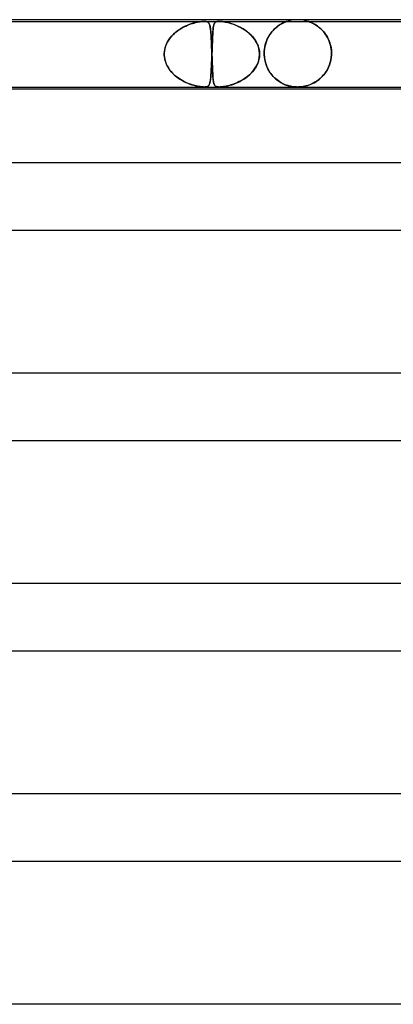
# Model space of a CAD drawing. Header units: millimetres. Extents: x -385 to 385, y -2 to 250.
# Tile 32 of 84: x -101 to -78, y 192 to 250. Entities that reach past the tile are written whole.
import ezdxf

# ---------------------------------------------------------------- set-up
doc = ezdxf.new("R2010")
doc.units = ezdxf.units.MM
doc.layers.add('HIDDEN', color=7, linetype='Continuous')
doc.layers.add('THICK', color=7, linetype='Continuous')

msp = doc.modelspace()

# ---------------------------------------------------------------- linework, layer by layer
at = {"layer": 'HIDDEN'}
for p, q in [((-103.503, 249.9), (-89.537, 249.9)), ((-90.235, 249.776), (-90.142, 249.803)), ((-90.091, 249.816), (-90.199, 249.787)), ((-90.142, 249.803), (-90.051, 249.826)), ((-89.989, 249.841), (-90.091, 249.816)), ((-90.051, 249.826), (-89.959, 249.847)), ((-89.89, 249.861), (-89.989, 249.841)), ((-89.959, 249.847), (-89.866, 249.865)), ((-89.793, 249.878), (-89.89, 249.861)), ((-89.866, 249.865), (-89.777, 249.88)), ((-89.7, 249.89), (-89.793, 249.878)), ((-89.777, 249.88), (-89.691, 249.891)), ((-89.614, 249.897), (-89.7, 249.89)), ((-89.691, 249.891), (-89.611, 249.898)), ((-89.537, 249.9), (-89.614, 249.897)), ((-89.611, 249.898), (-89.537, 249.9)), ((-89.473, 249.898), (-89.537, 249.9)), ((-89.537, 249.9), (-89.471, 249.897)), ((-89.537, 249.9), (-88.655, 249.9)), ((-89.421, 249.891), (-89.473, 249.898)), ((-89.471, 249.897), (-89.416, 249.89)), ((-89.378, 249.88), (-89.421, 249.891)), ((-89.416, 249.89), (-89.371, 249.878)), ((-89.343, 249.865), (-89.378, 249.88)), ((-89.371, 249.878), (-89.335, 249.861)), ((-89.314, 249.847), (-89.343, 249.865)), ((-89.335, 249.861), (-89.306, 249.841)), ((-89.291, 249.826), (-89.314, 249.847)), ((-89.306, 249.841), (-89.282, 249.816)), ((-89.271, 249.803), (-89.291, 249.826)), ((-89.282, 249.816), (-89.26, 249.787)), ((-89.254, 249.776), (-89.271, 249.803)), ((-88.943, 249.758), (-88.923, 249.795)), ((-88.917, 249.804), (-88.933, 249.778)), ((-88.923, 249.795), (-88.899, 249.826)), ((-88.898, 249.827), (-88.917, 249.804)), ((-88.899, 249.826), (-88.87, 249.851)), ((-88.877, 249.846), (-88.898, 249.827)), ((-88.854, 249.862), (-88.877, 249.846)), ((-88.87, 249.851), (-88.835, 249.871)), ((-88.826, 249.875), (-88.854, 249.862)), ((-88.835, 249.871), (-88.796, 249.885)), ((-88.793, 249.886), (-88.826, 249.875)), ((-88.796, 249.885), (-88.753, 249.894)), ((-88.753, 249.894), (-88.793, 249.886)), ((-88.753, 249.894), (-88.707, 249.898)), ((-88.707, 249.898), (-88.753, 249.894)), ((-88.707, 249.898), (-88.655, 249.9)), ((-88.653, 249.9), (-88.707, 249.898)), ((-88.655, 249.9), (-88.594, 249.898)), ((-88.654, 249.9), (-74.688, 249.9)), ((-88.594, 249.898), (-88.653, 249.9)), ((-88.594, 249.898), (-88.527, 249.894)), ((-88.528, 249.894), (-88.594, 249.898)), ((-88.449, 249.885), (-88.528, 249.894)), ((-88.527, 249.894), (-88.455, 249.886)), ((-88.455, 249.886), (-88.38, 249.875)), ((-88.356, 249.871), (-88.449, 249.885)), ((-88.38, 249.875), (-88.303, 249.862)), ((-88.25, 249.851), (-88.356, 249.871)), ((-88.303, 249.862), (-88.223, 249.846)), ((-88.137, 249.826), (-88.25, 249.851)), ((-88.223, 249.846), (-88.139, 249.827)), ((-88.139, 249.827), (-88.051, 249.804)), ((-88.019, 249.795), (-88.137, 249.826)), ((-88.051, 249.804), (-87.96, 249.778)), ((-87.896, 249.758), (-88.019, 249.795)), ((-84.934, 249.767), (-84.873, 249.798)), ((-84.832, 249.818), (-84.89, 249.79)), ((-84.873, 249.798), (-84.817, 249.825)), ((-84.781, 249.841), (-84.832, 249.818)), ((-84.817, 249.825), (-84.767, 249.847)), ((-84.736, 249.859), (-84.781, 249.841)), ((-84.767, 249.847), (-84.724, 249.864)), ((-84.701, 249.873), (-84.736, 249.859)), ((-84.724, 249.864), (-84.689, 249.877)), ((-84.674, 249.883), (-84.701, 249.873)), ((-84.689, 249.877), (-84.663, 249.887)), ((-84.655, 249.89), (-84.674, 249.883)), ((-84.663, 249.887), (-84.645, 249.893)), ((-84.642, 249.894), (-84.655, 249.89)), ((-84.645, 249.893), (-84.633, 249.897)), ((-84.632, 249.897), (-84.642, 249.894)), ((-84.633, 249.897), (-84.627, 249.899)), ((-84.626, 249.899), (-84.632, 249.897)), ((-84.627, 249.899), (-84.625, 249.9)), ((-84.624, 249.9), (-84.626, 249.899)), ((-84.503, 249.936), (-84.624, 249.9)), ((-84.379, 249.964), (-84.503, 249.936)), ((-84.253, 249.984), (-84.379, 249.964)), ((-84.127, 249.996), (-84.253, 249.984)), ((-84, 250), (-84.127, 249.996)), ((-83.873, 249.996), (-84, 250)), ((-83.747, 249.984), (-83.873, 249.996)), ((-83.621, 249.964), (-83.747, 249.984)), ((-83.497, 249.936), (-83.621, 249.964)), ((-83.376, 249.9), (-83.497, 249.936)), ((-83.373, 249.899), (-83.375, 249.9)), ((-83.375, 249.9), (-83.37, 249.898)), ((-83.364, 249.896), (-83.373, 249.899)), ((-83.37, 249.898), (-83.356, 249.893)), ((-83.348, 249.891), (-83.364, 249.896)), ((-83.356, 249.893), (-83.332, 249.885)), ((-83.325, 249.883), (-83.348, 249.891)), ((-83.332, 249.885), (-83.303, 249.875)), ((-83.292, 249.871), (-83.325, 249.883)), ((-83.303, 249.875), (-83.268, 249.862)), ((-83.252, 249.855), (-83.292, 249.871)), ((-83.268, 249.862), (-83.231, 249.847)), ((-83.204, 249.835), (-83.252, 249.855)), ((-83.231, 249.847), (-83.191, 249.83)), ((-83.15, 249.811), (-83.204, 249.835)), ((-83.191, 249.83), (-83.146, 249.81)), ((-83.091, 249.783), (-83.15, 249.811)), ((-83.146, 249.81), (-83.098, 249.786)), ((-91.254, 249.235), (-91.361, 249.139)), ((-91.313, 249.184), (-91.226, 249.259)), ((-91.143, 249.324), (-91.254, 249.235)), ((-91.226, 249.259), (-91.135, 249.33)), ((-91.028, 249.405), (-91.143, 249.324)), ((-91.135, 249.33), (-91.04, 249.397)), ((-91.04, 249.397), (-90.942, 249.46)), ((-90.91, 249.479), (-91.028, 249.405)), ((-90.942, 249.46), (-90.842, 249.519)), ((-90.79, 249.547), (-90.91, 249.479)), ((-90.842, 249.519), (-90.74, 249.573)), ((-90.67, 249.608), (-90.79, 249.547)), ((-90.74, 249.573), (-90.636, 249.623)), ((-90.548, 249.662), (-90.67, 249.608)), ((-90.636, 249.623), (-90.533, 249.669)), ((-90.429, 249.71), (-90.548, 249.662)), ((-90.533, 249.669), (-90.431, 249.709)), ((-90.431, 249.709), (-90.332, 249.745)), ((-90.312, 249.751), (-90.429, 249.71)), ((-90.332, 249.745), (-90.235, 249.776)), ((-90.199, 249.787), (-90.312, 249.751)), ((-89.26, 249.787), (-89.242, 249.751)), ((-89.239, 249.745), (-89.254, 249.776)), ((-89.242, 249.751), (-89.225, 249.71)), ((-89.225, 249.709), (-89.239, 249.745)), ((-89.225, 249.71), (-89.211, 249.662)), ((-89.212, 249.669), (-89.225, 249.709)), ((-89.201, 249.623), (-89.212, 249.669)), ((-89.211, 249.662), (-89.197, 249.608)), ((-89.191, 249.573), (-89.201, 249.623)), ((-89.197, 249.608), (-89.186, 249.547)), ((-89.181, 249.519), (-89.191, 249.573)), ((-89.186, 249.547), (-89.175, 249.479)), ((-89.173, 249.46), (-89.181, 249.519)), ((-89.175, 249.479), (-89.165, 249.405)), ((-89.165, 249.397), (-89.173, 249.46)), ((-89.165, 249.405), (-89.157, 249.324)), ((-89.157, 249.33), (-89.165, 249.397)), ((-89.151, 249.259), (-89.157, 249.33)), ((-89.157, 249.324), (-89.149, 249.235)), ((-89.144, 249.184), (-89.151, 249.259)), ((-89.149, 249.235), (-89.141, 249.139)), ((-89.033, 249.183), (-89.026, 249.282)), ((-89.028, 249.265), (-89.033, 249.186)), ((-89.022, 249.34), (-89.028, 249.265)), ((-89.026, 249.282), (-89.019, 249.374)), ((-89.015, 249.41), (-89.022, 249.34)), ((-89.019, 249.374), (-89.01, 249.458)), ((-89.008, 249.474), (-89.015, 249.41)), ((-89.01, 249.458), (-89, 249.535)), ((-89, 249.532), (-89.008, 249.474)), ((-89, 249.535), (-88.988, 249.603)), ((-88.992, 249.585), (-89, 249.532)), ((-88.982, 249.633), (-88.992, 249.585)), ((-88.988, 249.603), (-88.975, 249.663)), ((-88.972, 249.676), (-88.982, 249.633)), ((-88.975, 249.663), (-88.96, 249.714)), ((-88.96, 249.715), (-88.972, 249.676)), ((-88.96, 249.714), (-88.943, 249.758)), ((-88.947, 249.748), (-88.96, 249.715)), ((-88.933, 249.778), (-88.947, 249.748)), ((-87.96, 249.778), (-87.867, 249.748)), ((-87.77, 249.714), (-87.896, 249.758)), ((-87.867, 249.748), (-87.771, 249.715)), ((-87.771, 249.715), (-87.672, 249.676)), ((-87.639, 249.663), (-87.77, 249.714)), ((-87.672, 249.676), (-87.571, 249.633)), ((-87.505, 249.603), (-87.639, 249.663)), ((-87.571, 249.633), (-87.468, 249.585)), ((-87.371, 249.535), (-87.505, 249.603)), ((-87.468, 249.585), (-87.365, 249.532)), ((-87.236, 249.458), (-87.371, 249.535)), ((-87.365, 249.532), (-87.262, 249.474)), ((-87.262, 249.474), (-87.16, 249.41)), ((-87.106, 249.374), (-87.236, 249.458)), ((-87.16, 249.41), (-87.058, 249.34)), ((-86.982, 249.282), (-87.106, 249.374)), ((-87.058, 249.34), (-86.96, 249.265)), ((-86.863, 249.183), (-86.982, 249.282)), ((-86.96, 249.265), (-86.867, 249.186)), ((-85.632, 249.136), (-85.568, 249.224)), ((-85.525, 249.28), (-85.592, 249.192)), ((-85.568, 249.224), (-85.501, 249.308)), ((-85.454, 249.361), (-85.525, 249.28)), ((-85.501, 249.308), (-85.432, 249.385)), ((-85.382, 249.436), (-85.454, 249.361)), ((-85.432, 249.385), (-85.36, 249.458)), ((-85.309, 249.504), (-85.382, 249.436)), ((-85.36, 249.458), (-85.287, 249.525)), ((-85.236, 249.567), (-85.309, 249.504)), ((-85.287, 249.525), (-85.213, 249.585)), ((-85.163, 249.623), (-85.236, 249.567)), ((-85.213, 249.585), (-85.139, 249.64)), ((-85.09, 249.673), (-85.163, 249.623)), ((-85.139, 249.64), (-85.068, 249.688)), ((-85.02, 249.718), (-85.09, 249.673)), ((-85.068, 249.688), (-84.999, 249.73)), ((-84.953, 249.757), (-85.02, 249.718)), ((-84.999, 249.73), (-84.934, 249.767)), ((-84.89, 249.79), (-84.953, 249.757)), ((-83.098, 249.786), (-83.047, 249.76)), ((-83.027, 249.749), (-83.091, 249.783)), ((-83.047, 249.76), (-82.993, 249.73)), ((-82.96, 249.711), (-83.027, 249.749)), ((-82.993, 249.73), (-82.936, 249.697)), ((-82.891, 249.668), (-82.96, 249.711)), ((-82.936, 249.697), (-82.878, 249.659)), ((-82.82, 249.619), (-82.891, 249.668)), ((-82.878, 249.659), (-82.818, 249.618)), ((-82.748, 249.565), (-82.82, 249.619)), ((-82.818, 249.618), (-82.758, 249.573)), ((-82.758, 249.573), (-82.697, 249.524)), ((-82.675, 249.506), (-82.748, 249.565)), ((-82.697, 249.524), (-82.637, 249.472)), ((-82.603, 249.441), (-82.675, 249.506)), ((-82.637, 249.472), (-82.577, 249.415)), ((-82.532, 249.37), (-82.603, 249.441)), ((-82.577, 249.415), (-82.518, 249.355)), ((-82.463, 249.294), (-82.532, 249.37)), ((-82.518, 249.355), (-82.46, 249.291)), ((-82.395, 249.212), (-82.463, 249.294)), ((-82.46, 249.291), (-82.404, 249.223)), ((-82.404, 249.223), (-82.349, 249.15)), ((-82.331, 249.124), (-82.395, 249.212)), ((-91.785, 248.545), (-91.736, 248.647)), ((-91.714, 248.687), (-91.779, 248.559)), ((-91.736, 248.647), (-91.68, 248.746)), ((-91.639, 248.81), (-91.714, 248.687)), ((-91.68, 248.746), (-91.618, 248.841)), ((-91.554, 248.926), (-91.639, 248.81)), ((-91.618, 248.841), (-91.549, 248.933)), ((-91.461, 249.036), (-91.554, 248.926)), ((-91.549, 248.933), (-91.476, 249.021)), ((-91.476, 249.021), (-91.397, 249.104)), ((-91.361, 249.139), (-91.461, 249.036)), ((-91.397, 249.104), (-91.313, 249.184)), ((-89.138, 249.104), (-89.144, 249.184)), ((-89.141, 249.139), (-89.134, 249.036)), ((-89.133, 249.021), (-89.138, 249.104)), ((-89.134, 249.036), (-89.127, 248.926)), ((-89.127, 248.933), (-89.133, 249.021)), ((-89.122, 248.841), (-89.127, 248.933)), ((-89.127, 248.926), (-89.12, 248.81)), ((-89.117, 248.746), (-89.122, 248.841)), ((-89.12, 248.81), (-89.114, 248.687)), ((-89.112, 248.647), (-89.117, 248.746)), ((-89.114, 248.687), (-89.108, 248.559)), ((-89.108, 248.545), (-89.112, 248.647)), ((-89.059, 248.646), (-89.063, 248.545)), ((-89.062, 248.58), (-89.057, 248.714)), ((-89.055, 248.744), (-89.059, 248.646)), ((-89.057, 248.714), (-89.051, 248.841)), ((-89.051, 248.839), (-89.055, 248.744)), ((-89.051, 248.841), (-89.046, 248.962)), ((-89.047, 248.931), (-89.051, 248.839)), ((-89.043, 249.019), (-89.047, 248.931)), ((-89.046, 248.962), (-89.04, 249.076)), ((-89.038, 249.104), (-89.043, 249.019)), ((-89.04, 249.076), (-89.033, 249.183)), ((-89.033, 249.186), (-89.038, 249.104)), ((-86.867, 249.186), (-86.78, 249.104)), ((-86.752, 249.076), (-86.863, 249.183)), ((-86.78, 249.104), (-86.699, 249.019)), ((-86.649, 248.962), (-86.752, 249.076)), ((-86.699, 249.019), (-86.623, 248.931)), ((-86.556, 248.841), (-86.649, 248.962)), ((-86.623, 248.931), (-86.554, 248.839)), ((-86.473, 248.714), (-86.556, 248.841)), ((-86.554, 248.839), (-86.491, 248.744)), ((-86.491, 248.744), (-86.435, 248.646)), ((-86.402, 248.58), (-86.473, 248.714)), ((-86.435, 248.646), (-86.386, 248.545)), ((-85.868, 248.659), (-85.906, 248.534)), ((-85.883, 248.616), (-85.843, 248.729)), ((-85.824, 248.777), (-85.868, 248.659)), ((-85.843, 248.729), (-85.798, 248.838)), ((-85.773, 248.89), (-85.824, 248.777)), ((-85.798, 248.838), (-85.747, 248.943)), ((-85.718, 248.997), (-85.773, 248.89)), ((-85.747, 248.943), (-85.692, 249.042)), ((-85.657, 249.098), (-85.718, 248.997)), ((-85.692, 249.042), (-85.632, 249.136)), ((-85.592, 249.192), (-85.657, 249.098)), ((-82.349, 249.15), (-82.297, 249.074)), ((-82.27, 249.032), (-82.331, 249.124)), ((-82.297, 249.074), (-82.247, 248.993)), ((-82.213, 248.933), (-82.27, 249.032)), ((-82.247, 248.993), (-82.2, 248.909)), ((-82.161, 248.83), (-82.213, 248.933)), ((-82.2, 248.909), (-82.157, 248.82)), ((-82.115, 248.722), (-82.161, 248.83)), ((-82.157, 248.82), (-82.117, 248.728)), ((-82.117, 248.728), (-82.082, 248.633)), ((-82.074, 248.609), (-82.115, 248.722)), ((-82.082, 248.633), (-82.05, 248.533)), ((-91.899, 248.144), (-91.911, 248)), ((-91.911, 248), (-91.903, 248.112)), ((-91.903, 248.112), (-91.886, 248.223)), ((-91.872, 248.286), (-91.899, 248.144)), ((-91.886, 248.223), (-91.86, 248.332)), ((-91.832, 248.424), (-91.872, 248.286)), ((-91.86, 248.332), (-91.827, 248.439)), ((-91.779, 248.559), (-91.832, 248.424)), ((-91.827, 248.439), (-91.785, 248.545)), ((-89.108, 248.559), (-89.102, 248.424)), ((-89.103, 248.439), (-89.108, 248.545)), ((-89.099, 248.332), (-89.103, 248.439)), ((-89.102, 248.424), (-89.097, 248.286)), ((-89.094, 248.223), (-89.099, 248.332)), ((-89.097, 248.286), (-89.091, 248.144)), ((-89.09, 248.112), (-89.094, 248.223)), ((-89.091, 248.144), (-89.086, 248)), ((-89.086, 248), (-89.09, 248.112)), ((-89.082, 248), (-89.077, 248.149)), ((-89.078, 248.113), (-89.082, 248)), ((-89.075, 248.225), (-89.078, 248.113)), ((-89.077, 248.149), (-89.072, 248.296)), ((-89.071, 248.334), (-89.075, 248.225)), ((-89.072, 248.296), (-89.067, 248.44)), ((-89.067, 248.441), (-89.071, 248.334)), ((-89.067, 248.44), (-89.062, 248.58)), ((-89.063, 248.545), (-89.067, 248.441)), ((-86.344, 248.44), (-86.402, 248.58)), ((-86.386, 248.545), (-86.344, 248.441)), ((-86.344, 248.441), (-86.31, 248.334)), ((-86.3, 248.296), (-86.344, 248.44)), ((-86.31, 248.334), (-86.284, 248.225)), ((-86.271, 248.149), (-86.3, 248.296)), ((-86.284, 248.225), (-86.266, 248.113)), ((-86.257, 248), (-86.271, 248.149)), ((-86.266, 248.113), (-86.257, 248)), ((-85.972, 248.138), (-85.977, 248)), ((-85.977, 248), (-85.973, 248.127)), ((-85.973, 248.127), (-85.961, 248.253)), ((-85.959, 248.273), (-85.972, 248.138)), ((-85.961, 248.253), (-85.942, 248.376)), ((-85.937, 248.406), (-85.959, 248.273)), ((-85.942, 248.376), (-85.916, 248.497)), ((-85.906, 248.534), (-85.937, 248.406)), ((-85.916, 248.497), (-85.883, 248.616)), ((-82.04, 248.493), (-82.074, 248.609)), ((-82.05, 248.533), (-82.024, 248.431)), ((-82.012, 248.374), (-82.04, 248.493)), ((-82.024, 248.431), (-82.003, 248.326)), ((-81.992, 248.251), (-82.012, 248.374)), ((-82.003, 248.326), (-81.988, 248.219)), ((-81.98, 248.126), (-81.992, 248.251)), ((-81.988, 248.219), (-81.979, 248.11)), ((-81.976, 248), (-81.98, 248.126)), ((-81.979, 248.11), (-81.976, 248)), ((-91.911, 248), (-91.912, 247.983)), ((-91.912, 247.983), (-91.911, 248)), ((-91.912, 247.983), (-91.912, 247.967)), ((-91.912, 247.967), (-91.912, 247.983)), ((-91.912, 247.967), (-91.912, 247.95)), ((-91.912, 247.95), (-91.912, 247.967)), ((-91.912, 247.95), (-91.912, 247.933)), ((-91.912, 247.933), (-91.912, 247.95)), ((-91.912, 247.933), (-91.912, 247.917)), ((-91.912, 247.917), (-91.912, 247.933)), ((-91.912, 247.917), (-91.911, 247.9)), ((-91.911, 247.9), (-91.912, 247.917)), ((-91.911, 247.9), (-91.9, 247.767)), ((-91.903, 247.791), (-91.911, 247.9)), ((-91.887, 247.682), (-91.903, 247.791)), ((-91.9, 247.767), (-91.877, 247.635)), ((-91.862, 247.575), (-91.887, 247.682)), ((-91.877, 247.635), (-91.842, 247.506)), ((-91.83, 247.47), (-91.862, 247.575)), ((-91.842, 247.506), (-91.795, 247.379)), ((-91.79, 247.367), (-91.83, 247.47)), ((-89.108, 247.328), (-89.102, 247.465)), ((-89.099, 247.542), (-89.104, 247.426)), ((-89.102, 247.465), (-89.097, 247.607)), ((-89.095, 247.66), (-89.099, 247.542)), ((-89.097, 247.607), (-89.091, 247.752)), ((-89.09, 247.78), (-89.095, 247.66)), ((-89.091, 247.752), (-89.086, 247.9)), ((-89.086, 247.9), (-89.09, 247.78)), ((-89.086, 247.983), (-89.086, 248)), ((-89.086, 248), (-89.086, 247.983)), ((-89.085, 247.967), (-89.086, 247.983)), ((-89.086, 247.983), (-89.085, 247.967)), ((-89.086, 247.9), (-89.085, 247.917)), ((-89.085, 247.917), (-89.086, 247.9)), ((-89.084, 247.95), (-89.085, 247.967)), ((-89.085, 247.967), (-89.084, 247.95)), ((-89.085, 247.933), (-89.084, 247.95)), ((-89.084, 247.95), (-89.085, 247.933)), ((-89.085, 247.917), (-89.085, 247.933)), ((-89.085, 247.933), (-89.085, 247.917)), ((-89.084, 247.95), (-89.083, 247.967)), ((-89.083, 247.967), (-89.084, 247.95)), ((-89.084, 247.933), (-89.084, 247.95)), ((-89.084, 247.95), (-89.084, 247.933)), ((-89.083, 247.917), (-89.084, 247.933)), ((-89.084, 247.933), (-89.083, 247.917)), ((-89.083, 247.983), (-89.082, 248)), ((-89.082, 248), (-89.083, 247.983)), ((-89.083, 247.967), (-89.083, 247.983)), ((-89.083, 247.983), (-89.083, 247.967)), ((-89.083, 247.9), (-89.083, 247.917)), ((-89.083, 247.917), (-89.083, 247.9)), ((-89.079, 247.791), (-89.083, 247.9)), ((-89.083, 247.9), (-89.078, 247.767)), ((-89.075, 247.682), (-89.079, 247.791)), ((-89.078, 247.767), (-89.073, 247.635)), ((-89.071, 247.575), (-89.075, 247.682)), ((-89.073, 247.635), (-89.069, 247.506)), ((-89.067, 247.47), (-89.071, 247.575)), ((-89.069, 247.506), (-89.064, 247.379)), ((-89.064, 247.367), (-89.067, 247.47)), ((-86.398, 247.328), (-86.342, 247.465)), ((-86.316, 247.542), (-86.356, 247.426)), ((-86.342, 247.465), (-86.299, 247.607)), ((-86.287, 247.66), (-86.316, 247.542)), ((-86.299, 247.607), (-86.271, 247.752)), ((-86.267, 247.78), (-86.287, 247.66)), ((-86.271, 247.752), (-86.257, 247.9)), ((-86.257, 247.9), (-86.267, 247.78)), ((-86.257, 248), (-86.257, 247.983)), ((-86.257, 247.983), (-86.257, 248)), ((-86.257, 247.983), (-86.257, 247.967)), ((-86.257, 247.967), (-86.257, 247.983)), ((-86.257, 247.967), (-86.257, 247.95)), ((-86.257, 247.95), (-86.257, 247.967)), ((-86.257, 247.95), (-86.257, 247.933)), ((-86.257, 247.933), (-86.257, 247.95)), ((-86.257, 247.933), (-86.257, 247.917)), ((-86.257, 247.917), (-86.257, 247.933)), ((-86.257, 247.917), (-86.257, 247.9)), ((-86.257, 247.9), (-86.257, 247.917)), ((-85.977, 247.983), (-85.977, 248)), ((-85.977, 248), (-85.977, 247.983)), ((-85.976, 247.967), (-85.977, 247.983)), ((-85.977, 247.983), (-85.976, 247.967)), ((-85.976, 247.95), (-85.976, 247.967)), ((-85.976, 247.967), (-85.976, 247.95)), ((-85.976, 247.933), (-85.976, 247.95)), ((-85.976, 247.95), (-85.976, 247.933)), ((-85.975, 247.917), (-85.976, 247.933)), ((-85.976, 247.933), (-85.975, 247.917)), ((-85.974, 247.9), (-85.975, 247.917)), ((-85.975, 247.917), (-85.974, 247.9)), ((-85.974, 247.9), (-85.967, 247.806)), ((-85.964, 247.775), (-85.974, 247.9)), ((-85.967, 247.806), (-85.956, 247.713)), ((-85.947, 247.652), (-85.964, 247.775)), ((-85.956, 247.713), (-85.941, 247.621)), ((-85.922, 247.531), (-85.947, 247.652)), ((-85.941, 247.621), (-85.921, 247.53)), ((-85.89, 247.413), (-85.922, 247.531)), ((-85.921, 247.53), (-85.898, 247.44)), ((-82.052, 247.455), (-82.099, 247.314)), ((-82.098, 247.317), (-82.052, 247.455)), ((-82.016, 247.601), (-82.052, 247.455)), ((-82.052, 247.455), (-82.017, 247.6)), ((-82.017, 247.6), (-81.992, 247.749)), ((-81.992, 247.749), (-82.016, 247.601)), ((-81.992, 247.749), (-81.978, 247.9)), ((-81.978, 247.9), (-81.992, 247.749)), ((-81.977, 247.917), (-81.978, 247.9)), ((-81.978, 247.9), (-81.977, 247.917)), ((-81.976, 247.95), (-81.977, 247.933)), ((-81.977, 247.933), (-81.976, 247.95)), ((-81.977, 247.933), (-81.977, 247.917)), ((-81.977, 247.917), (-81.977, 247.933)), ((-81.976, 248), (-81.976, 247.983)), ((-81.976, 247.983), (-81.976, 248)), ((-81.976, 247.983), (-81.976, 247.967)), ((-81.976, 247.967), (-81.976, 247.983)), ((-81.976, 247.967), (-81.976, 247.95)), ((-81.976, 247.95), (-81.976, 247.967)), ((-91.795, 247.379), (-91.737, 247.257)), ((-91.743, 247.268), (-91.79, 247.367)), ((-91.69, 247.172), (-91.743, 247.268)), ((-91.737, 247.257), (-91.67, 247.139)), ((-91.631, 247.079), (-91.69, 247.172)), ((-91.67, 247.139), (-91.594, 247.027)), ((-91.567, 246.99), (-91.631, 247.079)), ((-91.594, 247.027), (-91.51, 246.919)), ((-91.497, 246.905), (-91.567, 246.99)), ((-91.51, 246.919), (-91.418, 246.818)), ((-91.423, 246.824), (-91.497, 246.905)), ((-89.13, 246.905), (-89.136, 246.814)), ((-89.134, 246.843), (-89.127, 246.954)), ((-89.124, 247.001), (-89.13, 246.905)), ((-89.127, 246.954), (-89.121, 247.072)), ((-89.119, 247.101), (-89.124, 247.001)), ((-89.121, 247.072), (-89.114, 247.196)), ((-89.114, 247.206), (-89.119, 247.101)), ((-89.114, 247.196), (-89.108, 247.328)), ((-89.109, 247.314), (-89.114, 247.206)), ((-89.104, 247.426), (-89.109, 247.314)), ((-89.064, 247.379), (-89.059, 247.257)), ((-89.06, 247.268), (-89.064, 247.367)), ((-89.056, 247.172), (-89.06, 247.268)), ((-89.059, 247.257), (-89.055, 247.139)), ((-89.052, 247.079), (-89.056, 247.172)), ((-89.055, 247.139), (-89.05, 247.027)), ((-89.048, 246.99), (-89.052, 247.079)), ((-89.05, 247.027), (-89.045, 246.919)), ((-89.044, 246.905), (-89.048, 246.99)), ((-89.045, 246.919), (-89.039, 246.818)), ((-89.039, 246.824), (-89.044, 246.905)), ((-86.676, 246.905), (-86.761, 246.814)), ((-86.733, 246.843), (-86.635, 246.954)), ((-86.598, 247.001), (-86.676, 246.905)), ((-86.635, 246.954), (-86.546, 247.072)), ((-86.526, 247.101), (-86.598, 247.001)), ((-86.546, 247.072), (-86.467, 247.196)), ((-86.461, 247.206), (-86.526, 247.101)), ((-86.467, 247.196), (-86.398, 247.328)), ((-86.404, 247.314), (-86.461, 247.206)), ((-86.356, 247.426), (-86.404, 247.314)), ((-85.898, 247.44), (-85.87, 247.351)), ((-85.852, 247.298), (-85.89, 247.413)), ((-85.87, 247.351), (-85.839, 247.265)), ((-85.807, 247.188), (-85.852, 247.298)), ((-85.839, 247.265), (-85.804, 247.181)), ((-85.758, 247.082), (-85.807, 247.188)), ((-85.804, 247.181), (-85.766, 247.1)), ((-85.766, 247.1), (-85.725, 247.021)), ((-85.703, 246.982), (-85.758, 247.082)), ((-85.725, 247.021), (-85.681, 246.945)), ((-85.644, 246.886), (-85.703, 246.982)), ((-85.681, 246.945), (-85.634, 246.872)), ((-85.58, 246.795), (-85.644, 246.886)), ((-85.634, 246.872), (-85.584, 246.801)), ((-82.294, 246.927), (-82.374, 246.812)), ((-82.363, 246.827), (-82.286, 246.938)), ((-82.221, 247.049), (-82.294, 246.927)), ((-82.286, 246.938), (-82.216, 247.058)), ((-82.155, 247.178), (-82.221, 247.049)), ((-82.216, 247.058), (-82.153, 247.184)), ((-82.099, 247.314), (-82.155, 247.178)), ((-82.153, 247.184), (-82.098, 247.317)), ((-91.345, 246.747), (-91.423, 246.824)), ((-91.418, 246.818), (-91.319, 246.722)), ((-91.264, 246.673), (-91.345, 246.747)), ((-91.319, 246.722), (-91.215, 246.632)), ((-91.179, 246.604), (-91.264, 246.673)), ((-91.215, 246.632), (-91.105, 246.549)), ((-91.091, 246.538), (-91.179, 246.604)), ((-91.105, 246.549), (-90.991, 246.471)), ((-91, 246.477), (-91.091, 246.538)), ((-90.907, 246.419), (-91, 246.477)), ((-90.991, 246.471), (-90.872, 246.399)), ((-90.813, 246.365), (-90.907, 246.419)), ((-90.872, 246.399), (-90.751, 246.333)), ((-90.718, 246.316), (-90.813, 246.365)), ((-90.751, 246.333), (-90.63, 246.274)), ((-90.624, 246.271), (-90.718, 246.316)), ((-89.191, 246.32), (-89.201, 246.271)), ((-89.2, 246.276), (-89.188, 246.335)), ((-89.181, 246.374), (-89.191, 246.32)), ((-89.188, 246.335), (-89.177, 246.401)), ((-89.172, 246.434), (-89.181, 246.374)), ((-89.177, 246.401), (-89.167, 246.474)), ((-89.164, 246.499), (-89.172, 246.434)), ((-89.167, 246.474), (-89.158, 246.555)), ((-89.157, 246.57), (-89.164, 246.499)), ((-89.158, 246.555), (-89.15, 246.643)), ((-89.149, 246.647), (-89.157, 246.57)), ((-89.15, 246.643), (-89.142, 246.739)), ((-89.143, 246.728), (-89.149, 246.647)), ((-89.136, 246.814), (-89.143, 246.728)), ((-89.142, 246.739), (-89.134, 246.843)), ((-89.035, 246.747), (-89.039, 246.824)), ((-89.039, 246.818), (-89.033, 246.722)), ((-89.03, 246.673), (-89.035, 246.747)), ((-89.033, 246.722), (-89.027, 246.632)), ((-89.025, 246.604), (-89.03, 246.673)), ((-89.027, 246.632), (-89.02, 246.549)), ((-89.019, 246.538), (-89.025, 246.604)), ((-89.02, 246.549), (-89.012, 246.471)), ((-89.013, 246.477), (-89.019, 246.538)), ((-89.006, 246.419), (-89.013, 246.477)), ((-89.012, 246.471), (-89.004, 246.399)), ((-88.999, 246.365), (-89.006, 246.419)), ((-89.004, 246.399), (-88.994, 246.333)), ((-88.991, 246.316), (-88.999, 246.365)), ((-88.994, 246.333), (-88.983, 246.274)), ((-88.982, 246.271), (-88.991, 246.316)), ((-87.457, 246.32), (-87.561, 246.271)), ((-87.55, 246.276), (-87.427, 246.335)), ((-87.353, 246.374), (-87.457, 246.32)), ((-87.427, 246.335), (-87.305, 246.401)), ((-87.249, 246.434), (-87.353, 246.374)), ((-87.305, 246.401), (-87.184, 246.474)), ((-87.145, 246.499), (-87.249, 246.434)), ((-87.184, 246.474), (-87.065, 246.555)), ((-87.044, 246.57), (-87.145, 246.499)), ((-87.065, 246.555), (-86.95, 246.643)), ((-86.945, 246.647), (-87.044, 246.57)), ((-86.95, 246.643), (-86.838, 246.739)), ((-86.85, 246.728), (-86.945, 246.647)), ((-86.761, 246.814), (-86.85, 246.728)), ((-86.838, 246.739), (-86.733, 246.843)), ((-85.584, 246.801), (-85.532, 246.733)), ((-85.513, 246.71), (-85.58, 246.795)), ((-85.532, 246.733), (-85.478, 246.669)), ((-85.443, 246.629), (-85.513, 246.71)), ((-85.478, 246.669), (-85.422, 246.607)), ((-85.37, 246.555), (-85.443, 246.629)), ((-85.422, 246.607), (-85.363, 246.548)), ((-85.294, 246.485), (-85.37, 246.555)), ((-85.363, 246.548), (-85.303, 246.493)), ((-85.303, 246.493), (-85.241, 246.44)), ((-85.216, 246.421), (-85.294, 246.485)), ((-85.241, 246.44), (-85.177, 246.391)), ((-85.137, 246.361), (-85.216, 246.421)), ((-85.177, 246.391), (-85.113, 246.345)), ((-85.056, 246.307), (-85.137, 246.361)), ((-85.113, 246.345), (-85.049, 246.303)), ((-84.974, 246.257), (-85.056, 246.307)), ((-85.049, 246.303), (-84.985, 246.264)), ((-82.962, 246.286), (-83.067, 246.227)), ((-83.013, 246.256), (-82.915, 246.314)), ((-82.856, 246.353), (-82.962, 246.286)), ((-82.915, 246.314), (-82.818, 246.38)), ((-82.751, 246.429), (-82.856, 246.353)), ((-82.818, 246.38), (-82.721, 246.453)), ((-82.65, 246.513), (-82.751, 246.429)), ((-82.721, 246.453), (-82.625, 246.535)), ((-82.552, 246.605), (-82.65, 246.513)), ((-82.625, 246.535), (-82.533, 246.625)), ((-82.46, 246.705), (-82.552, 246.605)), ((-82.533, 246.625), (-82.446, 246.722)), ((-82.374, 246.812), (-82.46, 246.705)), ((-82.446, 246.722), (-82.363, 246.827)), ((-90.63, 246.274), (-90.509, 246.222)), ((-90.531, 246.231), (-90.624, 246.271)), ((-90.44, 246.195), (-90.531, 246.231)), ((-90.509, 246.222), (-90.391, 246.176)), ((-90.35, 246.162), (-90.44, 246.195)), ((-90.391, 246.176), (-90.275, 246.137)), ((-90.264, 246.133), (-90.35, 246.162)), ((-90.275, 246.137), (-90.164, 246.104)), ((-90.18, 246.108), (-90.264, 246.133)), ((-90.099, 246.086), (-90.18, 246.108)), ((-90.164, 246.104), (-90.058, 246.076)), ((-90.021, 246.067), (-90.099, 246.086)), ((-90.058, 246.076), (-89.959, 246.053)), ((-89.942, 246.049), (-90.021, 246.067)), ((-89.959, 246.053), (-89.867, 246.035)), ((-89.863, 246.034), (-89.942, 246.049)), ((-89.867, 246.035), (-89.789, 246.022)), ((-89.786, 246.022), (-89.863, 246.034)), ((-89.789, 246.022), (-89.722, 246.013)), ((-89.713, 246.012), (-89.786, 246.022)), ((-89.722, 246.013), (-89.665, 246.007)), ((-89.647, 246.005), (-89.713, 246.012)), ((-89.665, 246.007), (-89.618, 246.003)), ((-89.588, 246.001), (-89.647, 246.005)), ((-89.618, 246.003), (-89.575, 246.001)), ((-89.536, 246), (-89.588, 246.001)), ((-89.575, 246.001), (-89.536, 246)), ((-89.536, 246), (-89.501, 246.001)), ((-89.489, 246.001), (-89.536, 246)), ((-89.501, 246.001), (-89.468, 246.003)), ((-89.445, 246.005), (-89.489, 246.001)), ((-89.468, 246.003), (-89.437, 246.006)), ((-89.406, 246.012), (-89.445, 246.005)), ((-89.437, 246.006), (-89.406, 246.012)), ((-89.37, 246.022), (-89.406, 246.012)), ((-89.406, 246.012), (-89.375, 246.021)), ((-89.375, 246.021), (-89.344, 246.034)), ((-89.34, 246.036), (-89.37, 246.022)), ((-89.344, 246.034), (-89.314, 246.052)), ((-89.313, 246.053), (-89.34, 246.036)), ((-89.314, 246.052), (-89.288, 246.075)), ((-89.29, 246.073), (-89.313, 246.053)), ((-89.271, 246.096), (-89.29, 246.073)), ((-89.288, 246.075), (-89.265, 246.104)), ((-89.254, 246.123), (-89.271, 246.096)), ((-89.265, 246.104), (-89.246, 246.138)), ((-89.239, 246.153), (-89.254, 246.123)), ((-89.246, 246.138), (-89.229, 246.178)), ((-89.225, 246.187), (-89.239, 246.153)), ((-89.229, 246.178), (-89.214, 246.224)), ((-89.213, 246.227), (-89.225, 246.187)), ((-89.214, 246.224), (-89.2, 246.276)), ((-89.201, 246.271), (-89.213, 246.227)), ((-88.983, 246.274), (-88.97, 246.222)), ((-88.973, 246.231), (-88.982, 246.271)), ((-88.962, 246.195), (-88.973, 246.231)), ((-88.97, 246.222), (-88.956, 246.177)), ((-88.951, 246.162), (-88.962, 246.195)), ((-88.956, 246.177), (-88.94, 246.137)), ((-88.938, 246.133), (-88.951, 246.162)), ((-88.94, 246.137), (-88.921, 246.104)), ((-88.924, 246.108), (-88.938, 246.133)), ((-88.908, 246.086), (-88.924, 246.108)), ((-88.921, 246.104), (-88.899, 246.076)), ((-88.891, 246.067), (-88.908, 246.086)), ((-88.899, 246.076), (-88.874, 246.053)), ((-88.87, 246.049), (-88.891, 246.067)), ((-88.874, 246.053), (-88.846, 246.035)), ((-88.845, 246.034), (-88.87, 246.049)), ((-88.846, 246.035), (-88.816, 246.022)), ((-88.816, 246.022), (-88.845, 246.034)), ((-88.781, 246.012), (-88.816, 246.022)), ((-88.816, 246.022), (-88.785, 246.013)), ((-88.785, 246.013), (-88.754, 246.007)), ((-88.743, 246.005), (-88.781, 246.012)), ((-88.754, 246.007), (-88.722, 246.003)), ((-88.7, 246.001), (-88.743, 246.005)), ((-88.722, 246.003), (-88.689, 246.001)), ((-88.653, 246), (-88.7, 246.001)), ((-88.689, 246.001), (-88.653, 246)), ((-88.6, 246.001), (-88.653, 246)), ((-88.653, 246), (-88.614, 246.001)), ((-88.614, 246.001), (-88.573, 246.003)), ((-88.54, 246.005), (-88.6, 246.001)), ((-88.573, 246.003), (-88.527, 246.006)), ((-88.472, 246.012), (-88.54, 246.005)), ((-88.527, 246.006), (-88.473, 246.012)), ((-88.473, 246.012), (-88.407, 246.021)), ((-88.396, 246.022), (-88.472, 246.012)), ((-88.407, 246.021), (-88.326, 246.034)), ((-88.315, 246.036), (-88.396, 246.022)), ((-88.326, 246.034), (-88.232, 246.052)), ((-88.229, 246.053), (-88.315, 246.036)), ((-88.232, 246.052), (-88.13, 246.075)), ((-88.14, 246.073), (-88.229, 246.053)), ((-88.049, 246.096), (-88.14, 246.073)), ((-88.13, 246.075), (-88.021, 246.104)), ((-87.957, 246.123), (-88.049, 246.096)), ((-88.021, 246.104), (-87.908, 246.138)), ((-87.863, 246.153), (-87.957, 246.123)), ((-87.908, 246.138), (-87.791, 246.178)), ((-87.764, 246.187), (-87.863, 246.153)), ((-87.791, 246.178), (-87.671, 246.224)), ((-87.664, 246.227), (-87.764, 246.187)), ((-87.671, 246.224), (-87.55, 246.276)), ((-87.561, 246.271), (-87.664, 246.227)), ((-84.985, 246.264), (-84.92, 246.228)), ((-84.891, 246.213), (-84.974, 246.257)), ((-84.92, 246.228), (-84.856, 246.195)), ((-84.808, 246.173), (-84.891, 246.213)), ((-84.856, 246.195), (-84.792, 246.166)), ((-84.726, 246.138), (-84.808, 246.173)), ((-84.792, 246.166), (-84.728, 246.139)), ((-84.728, 246.139), (-84.665, 246.116)), ((-84.644, 246.108), (-84.726, 246.138)), ((-84.665, 246.116), (-84.603, 246.094)), ((-84.563, 246.082), (-84.644, 246.108)), ((-84.603, 246.094), (-84.542, 246.076)), ((-84.483, 246.06), (-84.563, 246.082)), ((-84.542, 246.076), (-84.482, 246.06)), ((-84.404, 246.042), (-84.483, 246.06)), ((-84.482, 246.06), (-84.421, 246.046)), ((-84.421, 246.046), (-84.358, 246.033)), ((-84.327, 246.027), (-84.404, 246.042)), ((-84.358, 246.033), (-84.291, 246.022)), ((-84.253, 246.016), (-84.327, 246.027)), ((-84.291, 246.022), (-84.221, 246.013)), ((-84.184, 246.009), (-84.253, 246.016)), ((-84.221, 246.013), (-84.149, 246.006)), ((-84.119, 246.004), (-84.184, 246.009)), ((-84.149, 246.006), (-84.074, 246.001)), ((-84.057, 246.001), (-84.119, 246.004)), ((-84.074, 246.001), (-83.999, 246)), ((-83.997, 246), (-84.057, 246.001)), ((-83.999, 246), (-83.922, 246.001)), ((-83.938, 246.001), (-83.997, 246)), ((-83.879, 246.004), (-83.938, 246.001)), ((-83.922, 246.001), (-83.841, 246.006)), ((-83.816, 246.008), (-83.879, 246.004)), ((-83.841, 246.006), (-83.756, 246.015)), ((-83.745, 246.016), (-83.816, 246.008)), ((-83.756, 246.015), (-83.665, 246.028)), ((-83.666, 246.028), (-83.745, 246.016)), ((-83.576, 246.045), (-83.666, 246.028)), ((-83.665, 246.028), (-83.573, 246.045)), ((-83.479, 246.068), (-83.576, 246.045)), ((-83.573, 246.045), (-83.481, 246.067)), ((-83.481, 246.067), (-83.39, 246.094)), ((-83.379, 246.097), (-83.479, 246.068)), ((-83.39, 246.094), (-83.299, 246.125)), ((-83.277, 246.133), (-83.379, 246.097)), ((-83.299, 246.125), (-83.205, 246.162)), ((-83.173, 246.176), (-83.277, 246.133)), ((-83.205, 246.162), (-83.11, 246.206)), ((-83.067, 246.227), (-83.173, 246.176)), ((-83.11, 246.206), (-83.013, 246.256))]:
    msp.add_line(p, q, dxfattribs=at)
at = {"layer": 'THICK'}
for p, q in [((208, 250), (-208, 250)), ((-145.657, 246), (-2, 246)), ((-144.972, 245.9), (-29.698, 245.9)), ((213.75, 241.5), (-213.75, 241.5)), ((-149.893, 237.5), (-1.763, 237.5)), ((220.5, 229), (-220.5, 229)), ((-154.631, 225), (-1.811, 225)), ((227.25, 216.5), (-227.25, 216.5)), ((-159.374, 212.5), (-1.853, 212.5)), ((234, 204), (-234, 204)), ((-164.122, 200), (-1.889, 200)), ((240.75, 191.5), (-240.75, 191.5))]:
    msp.add_line(p, q, dxfattribs=at)

doc.saveas('drawing.dxf')
